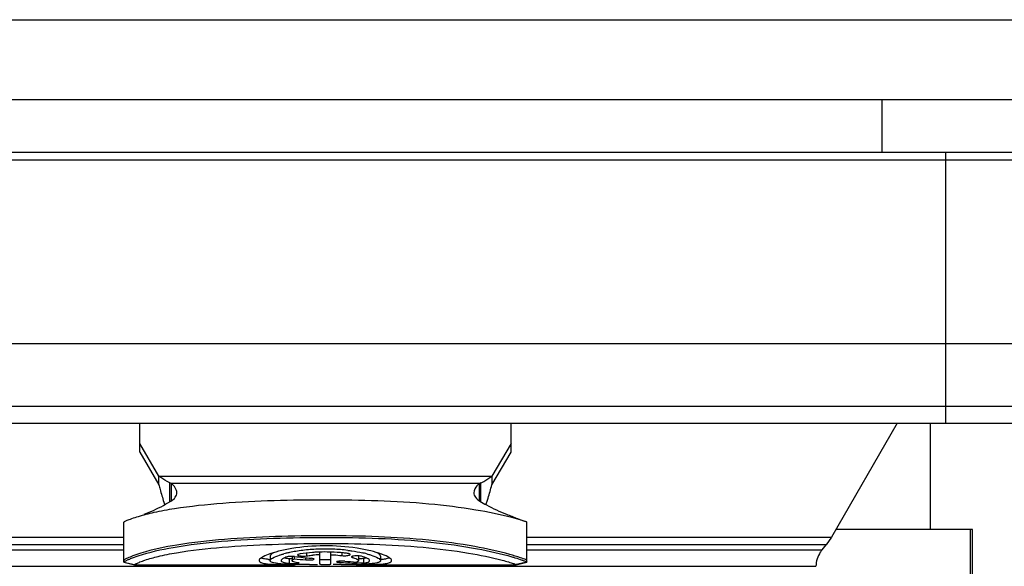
# Model space of a CAD drawing. Header units: millimetres. Extents: x 0 to 420, y 0 to 297.
# Tile 6 of 212: x 73 to 83, y 65 to 70. Entities that reach past the tile are written whole.
import ezdxf

# ---------------------------------------------------------------- set-up
doc = ezdxf.new("R2010")
doc.units = ezdxf.units.MM
doc.header["$LTSCALE"] = 23.1
doc.layers.get('0').update_dxf_attribs({"linetype": 'CONTINUOUS'})
doc.layers.add('DIM_PILOTEES', color=7, linetype='CONTINUOUS')
doc.styles.get("Standard").update_dxf_attribs({"font": 'txt', "width": 0.7})
doc.dimstyles.new('DIMSTYLE_1', dxfattribs={"dimtxt": 2.5, "dimasz": 3.5, "dimexe": 2, "dimexo": 0, "dimtad": 1, "dimlfac": 2, "dimdsep": 46, "dimtxsty": 'STANDARD', "dimblk": '_FILLED', "dimblk1": '_FILLED', "dimblk2": '_FILLED', "dimcen": 0.09, "dimazin": 2, "dimtp": 0.5, "dimtm": 0.5, "dimtfac": 1, "dimtofl": 0, "dimtmove": 0, "dimatfit": 3, "dimldrblk": '_FILLED', "dimfxl": 1, "dimtolj": 1, "dimarcsym": 0})

# ---------------------------------------------------------------- blocks, each defined once
blk = doc.blocks.new('_FILLED')
at = {"color": 0, "linetype": 'BYBLOCK'}
blk.add_solid([(0, 0), (-1, 0.1429), (-1, -0.1429)], dxfattribs=at)
blk = doc.blocks.new('*D0')
at = {"layer": 'DIM_PILOTEES', "color": 2, "linetype": 'CONTINUOUS'}
for p, q in [((43.519, 68.9318), (43.519, 35.6938)), ((200.519, 68.9318), (200.519, 35.6938)), ((43.519, 37.6938), (122.019, 37.6938)), ((200.519, 37.6938), (122.019, 37.6938))]:
    blk.add_line(p, q, dxfattribs=at)
at = {"layer": 'DIM_PILOTEES', "color": 2, "linetype": 'CONTINUOUS', "xscale": 3.5, "yscale": 3.5, "zscale": 3.5, "rotation": 180}
blk.add_blockref('_FILLED', (43.519, 37.6938), dxfattribs=at)
at = {"layer": 'DIM_PILOTEES', "color": 2, "linetype": 'CONTINUOUS', "xscale": 3.5, "yscale": 3.5, "zscale": 3.5}
blk.add_blockref('_FILLED', (200.519, 37.6938), dxfattribs=at)
at = {"layer": 'DIM_PILOTEES', "color": 2, "linetype": 'CONTINUOUS', "insert": (122.019, 40.8188), "char_height": 2.5, "width": 7.767857, "attachment_point": 2, "line_spacing_factor": 0.9}
blk.add_mtext('{\\ftxt;\\W0.0001;\\H0.0001;\\~}{\\ftxt;\\W2.0714285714;\\H2.5; }{\\ftxt;\\W0.0001;\\H0.0001;\\~}', dxfattribs=at)

msp = doc.modelspace()

# ---------------------------------------------------------------- linework, layer by layer
at = {"color": 7, "linetype": 'CONTINUOUS'}
for p, q in [((44.519, 69.9305), (199.519, 69.9305)), ((44.519, 69.1805), (199.519, 69.1805)), ((81.594, 68.6805), (81.594, 69.1805)), ((84.094, 68.6805), (68.594, 68.6805)), ((83.9138, 68.6068), (68.7741, 68.6068)), ((82.194, 66.1305), (82.194, 68.6805)), ((68.744, 66.8805), (83.944, 66.8805)), ((68.8618, 66.2913), (83.8261, 66.2913)), ((69.0579, 66.1305), (83.63, 66.1305)), ((74.594, 65.8564), (74.594, 66.1305)), ((78.094, 65.8564), (78.094, 66.1305)), ((81.7354, 66.1305), (81.1159, 65.0574)), ((74.7747, 65.6334), (74.594, 65.9396)), ((78.094, 65.9396), (77.9133, 65.6334)), ((74.594, 65.8564), (74.7747, 65.5502)), ((77.9133, 65.5502), (78.094, 65.8564)), ((74.7747, 65.5502), (74.7747, 65.6334)), ((74.7747, 65.6334), (77.9133, 65.6334)), ((77.9133, 65.6334), (77.9133, 65.5502)), ((74.877, 65.3906), (74.877, 65.5706)), ((74.8924, 65.5644), (74.877, 65.5706)), ((74.8924, 65.4004), (74.8924, 65.5644)), ((77.7955, 65.5644), (74.8924, 65.5644)), ((77.811, 65.5706), (77.7955, 65.5644)), ((77.7955, 65.4004), (77.7955, 65.5644)), ((77.811, 65.3906), (77.811, 65.5706)), ((74.8307, 65.364), (74.8288, 65.3687)), ((74.444, 64.8235), (74.444, 65.1985)), ((78.244, 64.8235), (78.244, 65.1985)), ((71.5721, 65.0573), (74.444, 65.0574)), ((74.444, 64.986), (71.6222, 64.986)), ((78.244, 65.0574), (81.1159, 65.0574)), ((81.0659, 64.986), (78.244, 64.986)), ((81.0266, 64.9392), (81.0659, 64.986)), ((81.1159, 65.0574), (81.0659, 64.986)), ((71.6614, 64.9392), (74.444, 64.9392)), ((75.8231, 64.8798), (75.8231, 64.8368)), ((76.1544, 64.88), (76.1647, 64.8811)), ((76.1647, 64.9077), (76.1647, 64.8811)), ((76.2919, 64.8029), (76.2919, 64.9167)), ((76.3961, 64.8029), (76.3961, 64.9168)), ((76.5002, 64.9102), (76.5002, 64.8842)), ((76.6, 64.8775), (76.6, 64.866)), ((76.6565, 64.8798), (76.6565, 64.8368)), ((76.8648, 64.8798), (76.8648, 64.8368)), ((78.244, 64.9392), (81.0266, 64.9392)), ((71.7198, 64.7832), (80.9682, 64.7832)), ((74.444, 64.8235), (74.544, 64.7985)), ((74.4441, 64.8234), (74.5441, 64.7984)), ((74.4618, 64.8342), (74.4758, 64.8409)), ((74.5441, 64.7984), (74.544, 64.7985)), ((74.5442, 64.7984), (74.5441, 64.7984)), ((74.5442, 64.7984), (76.053, 64.7984)), ((76.0027, 64.8534), (76.0027, 64.8108)), ((76.0118, 64.8526), (76.0027, 64.8534)), ((76.0315, 64.8753), (76.0315, 64.8368)), ((76.0455, 64.8509), (76.0511, 64.8536)), ((76.0511, 64.8753), (76.0511, 64.8536)), ((76.1605, 64.8435), (76.1605, 64.8636)), ((76.4501, 64.7986), (76.4184, 64.7986)), ((76.4921, 64.7988), (76.4501, 64.7986)), ((76.4758, 64.8307), (76.4758, 64.8202)), ((76.5971, 64.8669), (76.6, 64.866)), ((76.6337, 64.8117), (76.6337, 64.8232)), ((76.635, 64.7984), (78.1438, 64.7984)), ((76.7048, 64.856), (76.7048, 64.8133)), ((76.7315, 64.8612), (76.7216, 64.8589)), ((78.1439, 64.7984), (78.1438, 64.7984)), ((78.1439, 64.7984), (78.2439, 64.8234)), ((78.144, 64.7985), (78.1439, 64.7984)), ((78.244, 64.8235), (78.144, 64.7985))]:
    msp.add_line(p, q, dxfattribs=at)
at = {"color": 3, "linetype": 'CONTINUOUS'}
for p, q in [((82.044, 66.1305), (82.044, 65.1305)), ((82.444, 65.1305), (81.1581, 65.1305)), ((82.4243, 62.676), (82.4243, 65.1305)), ((82.444, 62.5883), (82.444, 65.1305))]:
    msp.add_line(p, q, dxfattribs=at)
at = {"color": 7, "linetype": 'CONTINUOUS'}
for centre, radius, start, end in [((77.0081, 66.2715), 2.359, 201.99429, 202.50272), ((75.5557, 66.3227), 2.4932, 337.38832, 337.59541), ((75.7472, 66.2439), 2.2862, 337.5922, 338.01605), ((76.2056, 63.9336), 0.9992, 103.38807, 104.63864), ((76.2394, 63.7909), 1.1459, 101.74253, 103.38167), ((76.2791, 63.5995), 1.3413, 99.14801, 101.73975), ((76.3139, 63.3918), 1.5519, 96.77044, 99.19412), ((76.3384, 63.1834), 1.7617, 92.1711, 96.76448), ((76.3394, 63.5928), 1.3003, 92.0954, 95.02095), ((76.3437, 63.2693), 1.6485, 91.8064, 92.64372), ((76.344, 63.0786), 1.8667, 87.77219, 92.21991), ((76.3439, 63.2581), 1.6597, 88.58999, 91.80181), ((76.3439, 63.2527), 1.6651, 88.20342, 88.59476), ((76.347, 63.1505), 1.7947, 83.33874, 87.77997), ((76.464, 63.8592), 1.0758, 75.42692, 77.68082), ((76.6486, 64.2759), 0.6611, 69.2132, 70.24946), ((81.2144, 64.7817), 0.245, 140.01888, 146.6337), ((74.7943, 64.1565), 0.7549, 113.70538, 114.95255), ((75.8873, 65.662), 0.8181, 264.48838, 265.43213), ((76.1322, 68.6702), 3.8707, 268.07632, 268.95418), ((76.0454, 65.5013), 0.6922, 269.17196, 270.24446), ((76.3021, 93.0148), 28.2163, 269.78427, 269.93399), ((76.4467, 77.459), 12.6603, 270.20536, 270.5185), ((76.5062, 71.3493), 6.5503, 270.48232, 271.05258), ((76.5656, 68.2877), 3.4881, 270.99972, 271.97393), ((76.6531, 65.2253), 0.414, 267.30316, 267.67324), ((76.6563, 65.3047), 0.4935, 267.68307, 268.44162), ((77.7183, 63.4765), 1.4471, 70.52437, 70.64149)]:
    msp.add_arc(centre, radius, start, end, dxfattribs=at)
for centre, start_param, end_param in [((77.1978, 68.7984), -1.737081, -1.721092), ((77.4062, 68.7984), -1.767185, -1.743943), ((77.1978, 68.7984), -1.675202, -1.652317), ((77.4062, 68.7984), -1.697907, -1.682065)]:
    msp.add_ellipse(centre, major_axis=(6.9282, 0), ratio=0.57735, start_param=start_param, end_param=end_param, dxfattribs=at)
for points, knots in [([(74.877, 65.5706), (74.8683, 65.5743), (74.8321, 65.5918), (74.7992, 65.6151), (74.7747, 65.6334)], [0, 0, 0, 0, 0.235786, 1, 1, 1, 1]), ([(77.811, 65.5706), (77.8197, 65.5743), (77.8558, 65.5918), (77.8887, 65.6151), (77.9133, 65.6334)], [0, 0, 0, 0, 0.235786, 1, 1, 1, 1]), ([(74.7747, 65.5502), (74.7785, 65.536), (74.7932, 65.4818), (74.8086, 65.4277), (74.8209, 65.3881)], [0, 0, 0, 0, 0.2615, 1, 1, 1, 1]), ([(74.944, 65.4762), (74.944, 65.4836), (74.9381, 65.5183), (74.9132, 65.5465), (74.8924, 65.5644)], [0, 0, 0, 0, 0.21102, 1, 1, 1, 1]), ([(77.7955, 65.5644), (77.7876, 65.5576), (77.763, 65.5339), (77.744, 65.5004), (77.744, 65.4762)], [0, 0, 0, 0, 0.301582, 1, 1, 1, 1]), ([(77.8671, 65.3881), (77.871, 65.4008), (77.8872, 65.4546), (77.9021, 65.5088), (77.9133, 65.5502)], [0, 0, 0, 0, 0.236713, 1, 1, 1, 1]), ([(74.8875, 65.3968), (74.9034, 65.4065), (74.931, 65.4274), (74.944, 65.4613), (74.944, 65.4762)], [0, 0, 0, 0, 0.554301, 1, 1, 1, 1]), ([(77.744, 65.4762), (77.744, 65.4613), (77.7569, 65.4274), (77.7845, 65.4065), (77.8005, 65.3968)], [0, 0, 0, 0, 0.445699, 1, 1, 1, 1]), ([(78.1028, 65.2421), (77.9909, 65.2712), (77.7309, 65.323), (77.3087, 65.3754), (76.8365, 65.4027), (76.3498, 65.4095), (75.8622, 65.4031), (75.3855, 65.3796), (75.0071, 65.3414), (74.7415, 65.2934), (74.6279, 65.2651), (74.579, 65.2504)], [0, 0, 0, 0, 0.097736, 0.223888, 0.359569, 0.497511, 0.635495, 0.771925, 0.90109, 0.956788, 1, 1, 1, 1]), ([(74.6366, 65.2732), (74.6577, 65.2812), (74.7442, 65.3163), (74.827, 65.36), (74.8875, 65.3968)], [0, 0, 0, 0, 0.241735, 1, 1, 1, 1]), ([(77.8005, 65.3968), (77.8211, 65.3843), (77.9018, 65.3374), (77.9866, 65.2976), (78.0513, 65.2732)], [0, 0, 0, 0, 0.258871, 1, 1, 1, 1]), ([(74.579, 65.2504), (74.5577, 65.244), (74.5284, 65.2346), (74.4936, 65.2215), (74.475, 65.2141), (74.4616, 65.2079), (74.4517, 65.2036), (74.4473, 65.2004), (74.444, 65.1992), (74.444, 65.1985)], [0, 0, 0, 0, 0.461173, 0.634191, 0.770804, 0.873204, 0.943868, 0.98529, 1, 1, 1, 1]), ([(78.0513, 65.2732), (78.0684, 65.2668), (78.1214, 65.2466), (78.174, 65.2255), (78.2097, 65.2112)], [0, 0, 0, 0, 0.321438, 1, 1, 1, 1]), ([(78.2089, 65.2116), (78.2023, 65.2137), (78.1672, 65.2248), (78.1317, 65.2346), (78.1028, 65.2421)], [0, 0, 0, 0, 0.187491, 1, 1, 1, 1]), ([(78.244, 65.1985), (78.244, 65.1987), (78.243, 65.1991), (78.2417, 65.1999), (78.2389, 65.201), (78.2332, 65.2033), (78.223, 65.2069), (78.2142, 65.2099), (78.2089, 65.2116)], [0, 0, 0, 0, 0.01777, 0.064233, 0.140735, 0.248174, 0.558634, 1, 1, 1, 1]), ([(78.0818, 64.8949), (77.9733, 64.9249), (77.7202, 64.9795), (77.3064, 65.0355), (76.8406, 65.0653), (76.3582, 65.0731), (75.8747, 65.0661), (75.4027, 65.0414), (74.9785, 64.9951), (74.7164, 64.9409), (74.6056, 64.9066)], [0, 0, 0, 0, 0.096384, 0.22147, 0.357386, 0.495976, 0.634656, 0.771572, 0.900661, 1, 1, 1, 1]), ([(74.58, 64.8814), (74.6872, 64.917), (74.9478, 64.9748), (75.3747, 65.0239), (75.8569, 65.0505), (76.5148, 65.0599), (77.1589, 65.0415), (77.7419, 64.9598), (77.9958, 64.9028), (78.1027, 64.872)], [0, 0, 0, 0, 0.095412, 0.224556, 0.36286, 0.503154, 0.780571, 0.905977, 1, 1, 1, 1]), ([(74.6439, 64.8409), (74.6842, 64.8544), (74.7823, 64.8815), (75.0246, 64.9293), (75.3842, 64.9682), (75.8449, 64.9928), (76.3204, 65.0002), (76.7955, 64.9942), (77.2544, 64.9685), (77.6595, 64.9181), (77.9066, 64.8686), (78.0109, 64.8409)], [0, 0, 0, 0, 0.037619, 0.089878, 0.218385, 0.357137, 0.498081, 0.639067, 0.777424, 0.904508, 1, 1, 1, 1]), ([(76.872, 64.8981), (76.839, 64.91), (76.763, 64.9315), (76.5841, 64.9662), (76.3342, 64.9834), (76.0855, 64.9639), (75.9102, 64.9279), (75.8367, 64.9061), (75.8051, 64.8941)], [0, 0, 0, 0, 0.097098, 0.218374, 0.504457, 0.788052, 0.9065, 1, 1, 1, 1]), ([(74.6056, 64.9066), (74.5797, 64.8985), (74.537, 64.8841), (74.4897, 64.8651), (74.4648, 64.8531), (74.4543, 64.8472), (74.448, 64.8434), (74.4451, 64.8414), (74.444, 64.841)], [0, 0, 0, 0, 0.465515, 0.774064, 0.872906, 0.939791, 0.980351, 1, 1, 1, 1]), ([(74.4908, 64.8476), (74.4965, 64.8502), (74.5258, 64.8626), (74.5558, 64.8734), (74.58, 64.8814)], [0, 0, 0, 0, 0.196998, 1, 1, 1, 1]), ([(75.8051, 64.8941), (75.783, 64.8857), (75.754, 64.8734), (75.7256, 64.8524), (75.719, 64.8414), (75.719, 64.8368)], [0, 0, 0, 0, 0.668481, 0.871564, 1, 1, 1, 1]), ([(75.864, 64.9137), (75.8533, 64.9087), (75.8379, 64.9012), (75.8231, 64.8861), (75.8231, 64.8798)], [0, 0, 0, 0, 0.649909, 1, 1, 1, 1]), ([(75.8231, 64.8368), (75.8231, 64.8411), (75.8303, 64.8515), (75.8596, 64.8703), (75.8892, 64.8812), (75.9118, 64.8884)], [0, 0, 0, 0, 0.121996, 0.323416, 1, 1, 1, 1]), ([(75.9118, 64.8884), (75.9151, 64.8895), (75.9287, 64.8937), (75.9425, 64.8976), (75.9531, 64.9004)], [0, 0, 0, 0, 0.235513, 1, 1, 1, 1]), ([(76.0315, 64.8767), (76.0222, 64.8768), (76.0059, 64.8761), (75.9897, 64.8738), (75.9831, 64.8716)], [0, 0, 0, 0, 0.574036, 1, 1, 1, 1]), ([(76.0543, 64.8753), (76.0525, 64.8755), (76.0449, 64.8763), (76.0373, 64.8766), (76.0315, 64.8767)], [0, 0, 0, 0, 0.234581, 1, 1, 1, 1]), ([(76.105, 64.8997), (76.0994, 64.8988), (76.0924, 64.8975), (76.0828, 64.8928), (76.0828, 64.8902)], [0, 0, 0, 0, 0.681245, 1, 1, 1, 1]), ([(76.0828, 64.8902), (76.0828, 64.887), (76.0955, 64.8823), (76.1038, 64.8811), (76.1108, 64.8804)], [0, 0, 0, 0, 0.311415, 1, 1, 1, 1]), ([(76.2677, 64.916), (76.2532, 64.9153), (76.1988, 64.9121), (76.1445, 64.9061), (76.105, 64.8997)], [0, 0, 0, 0, 0.265255, 1, 1, 1, 1]), ([(76.1108, 64.8804), (76.1125, 64.8802), (76.1197, 64.8795), (76.1269, 64.8792), (76.1324, 64.8792)], [0, 0, 0, 0, 0.237622, 1, 1, 1, 1]), ([(76.1647, 64.8811), (76.1696, 64.8818), (76.1898, 64.8846), (76.2101, 64.8867), (76.2256, 64.8881)], [0, 0, 0, 0, 0.238422, 1, 1, 1, 1]), ([(76.5523, 64.9042), (76.5401, 64.9059), (76.4882, 64.9122), (76.436, 64.9157), (76.3961, 64.9169)], [0, 0, 0, 0, 0.236043, 1, 1, 1, 1]), ([(76.3961, 64.8922), (76.4051, 64.8919), (76.4399, 64.8902), (76.4746, 64.8873), (76.5002, 64.8842)], [0, 0, 0, 0, 0.260948, 1, 1, 1, 1]), ([(76.5002, 64.8842), (76.5079, 64.8832), (76.5237, 64.8824), (76.5462, 64.8831), (76.5639, 64.8858), (76.5744, 64.8888), (76.5771, 64.8915)], [0, 0, 0, 0, 0.299342, 0.605919, 0.854241, 1, 1, 1, 1]), ([(76.5663, 64.9015), (76.5652, 64.9018), (76.5606, 64.9029), (76.556, 64.9037), (76.5523, 64.9042)], [0, 0, 0, 0, 0.223507, 1, 1, 1, 1]), ([(76.5552, 64.9331), (76.5676, 64.9316), (76.614, 64.9256), (76.6601, 64.9176), (76.6935, 64.9102)], [0, 0, 0, 0, 0.267938, 1, 1, 1, 1]), ([(76.5784, 64.8939), (76.5784, 64.8956), (76.5738, 64.8994), (76.5694, 64.9006), (76.5663, 64.9015)], [0, 0, 0, 0, 0.343991, 1, 1, 1, 1]), ([(76.6853, 64.8776), (76.6779, 64.8797), (76.6607, 64.8819), (76.6345, 64.8827), (76.6112, 64.8802), (76.5968, 64.8775), (76.5925, 64.8744)], [0, 0, 0, 0, 0.243722, 0.552103, 0.831256, 1, 1, 1, 1]), ([(76.7606, 64.8368), (76.7606, 64.8404), (76.7545, 64.8489), (76.7295, 64.8637), (76.7045, 64.8721), (76.6853, 64.8776)], [0, 0, 0, 0, 0.119941, 0.320346, 1, 1, 1, 1]), ([(76.7347, 64.9004), (76.7383, 64.8994), (76.7522, 64.8957), (76.766, 64.8917), (76.7761, 64.8884)], [0, 0, 0, 0, 0.264319, 1, 1, 1, 1]), ([(76.7761, 64.8884), (76.7987, 64.8812), (76.8283, 64.8703), (76.8576, 64.8515), (76.8648, 64.8411), (76.8648, 64.8368)], [0, 0, 0, 0, 0.676612, 0.87802, 1, 1, 1, 1]), ([(76.8648, 64.8798), (76.8648, 64.8861), (76.8501, 64.9011), (76.8347, 64.9087), (76.824, 64.9136)], [0, 0, 0, 0, 0.350243, 1, 1, 1, 1]), ([(76.969, 64.8368), (76.969, 64.8414), (76.9624, 64.8524), (76.9341, 64.8733), (76.9053, 64.8856), (76.8832, 64.894)], [0, 0, 0, 0, 0.128566, 0.331664, 1, 1, 1, 1]), ([(78.2352, 64.845), (78.2188, 64.8522), (78.1679, 64.87), (78.1164, 64.8853), (78.0818, 64.8949)], [0, 0, 0, 0, 0.332635, 1, 1, 1, 1]), ([(74.444, 64.8235), (74.444, 64.824), (74.4459, 64.825), (74.4487, 64.8273), (74.4546, 64.8304), (74.4591, 64.8328), (74.4618, 64.8342)], [0, 0, 0, 0, 0.070282, 0.255346, 0.562497, 1, 1, 1, 1]), ([(74.544, 64.7985), (74.544, 64.7991), (74.5468, 64.8), (74.55, 64.8025), (74.557, 64.8062), (74.5665, 64.8112), (74.58, 64.8171), (74.606, 64.8277), (74.6279, 64.8355), (74.6439, 64.8409)], [0, 0, 0, 0, 0.016988, 0.060579, 0.128649, 0.226314, 0.36053, 0.533711, 1, 1, 1, 1]), ([(75.719, 64.8368), (75.719, 64.8315), (75.7267, 64.8232), (75.74, 64.8174), (75.7635, 64.8105), (75.8031, 64.8051), (75.8376, 64.8026), (75.8574, 64.8017)], [0, 0, 0, 0, 0.107732, 0.191316, 0.300426, 0.598288, 1, 1, 1, 1]), ([(75.7701, 64.8527), (75.7669, 64.8533), (75.756, 64.8554), (75.7452, 64.8583), (75.7379, 64.8613)], [0, 0, 0, 0, 0.289879, 1, 1, 1, 1]), ([(75.8087, 64.8476), (75.8052, 64.848), (75.7922, 64.8493), (75.7794, 64.8511), (75.7701, 64.8527)], [0, 0, 0, 0, 0.273771, 1, 1, 1, 1]), ([(75.9059, 64.8076), (75.894, 64.8089), (75.8725, 64.8119), (75.8455, 64.8175), (75.8231, 64.8277), (75.8231, 64.8368)], [0, 0, 0, 0, 0.399088, 0.695668, 1, 1, 1, 1]), ([(75.8574, 64.8017), (75.8701, 64.801), (75.9278, 64.7988), (75.9856, 64.7985), (76.0307, 64.7984)], [0, 0, 0, 0, 0.219379, 1, 1, 1, 1]), ([(76.0023, 64.8016), (75.9933, 64.8019), (75.9611, 64.8032), (75.929, 64.8052), (75.9059, 64.8076)], [0, 0, 0, 0, 0.279853, 1, 1, 1, 1]), ([(75.9831, 64.8716), (75.9688, 64.8667), (75.9501, 64.8596), (75.9315, 64.8468), (75.9273, 64.8398), (75.9273, 64.8368)], [0, 0, 0, 0, 0.669132, 0.8709, 1, 1, 1, 1]), ([(75.9273, 64.8368), (75.9273, 64.8336), (75.9334, 64.8259), (75.9491, 64.8202), (75.9729, 64.8144), (75.9918, 64.812), (76.0027, 64.8108)], [0, 0, 0, 0, 0.11589, 0.309752, 0.604398, 1, 1, 1, 1]), ([(75.98, 64.8564), (75.9784, 64.8567), (75.9721, 64.8578), (75.9659, 64.859), (75.9614, 64.86)], [0, 0, 0, 0, 0.268102, 1, 1, 1, 1]), ([(76.0027, 64.8534), (76.0007, 64.8536), (75.9931, 64.8545), (75.9856, 64.8556), (75.98, 64.8564)], [0, 0, 0, 0, 0.264592, 1, 1, 1, 1]), ([(76.0027, 64.8108), (76.0048, 64.8105), (76.0157, 64.8096), (76.0266, 64.8093), (76.0354, 64.8092)], [0, 0, 0, 0, 0.19787, 1, 1, 1, 1]), ([(76.0314, 64.8518), (76.0296, 64.8519), (76.0231, 64.852), (76.0166, 64.8523), (76.0118, 64.8526)], [0, 0, 0, 0, 0.269299, 1, 1, 1, 1]), ([(76.0315, 64.8368), (76.0315, 64.8394), (76.0359, 64.8456), (76.0418, 64.8489), (76.0455, 64.8509)], [0, 0, 0, 0, 0.376212, 1, 1, 1, 1]), ([(76.088, 64.8159), (76.0738, 64.8178), (76.0564, 64.8198), (76.0315, 64.8306), (76.0315, 64.8368)], [0, 0, 0, 0, 0.696703, 1, 1, 1, 1]), ([(76.0483, 64.8091), (76.0515, 64.8091), (76.063, 64.8092), (76.0745, 64.8096), (76.0828, 64.8103)], [0, 0, 0, 0, 0.277578, 1, 1, 1, 1]), ([(76.1958, 64.7988), (76.1841, 64.7988), (76.1394, 64.799), (76.0946, 64.7995), (76.0616, 64.8001)], [0, 0, 0, 0, 0.261697, 1, 1, 1, 1]), ([(76.0828, 64.8103), (76.0842, 64.8104), (76.0884, 64.8108), (76.0927, 64.8112), (76.0955, 64.8121)], [0, 0, 0, 0, 0.329409, 1, 1, 1, 1]), ([(76.0974, 64.8132), (76.0974, 64.8141), (76.0928, 64.815), (76.0903, 64.8156), (76.088, 64.8159)], [0, 0, 0, 0, 0.276634, 1, 1, 1, 1]), ([(76.0955, 64.8121), (76.096, 64.8122), (76.0967, 64.8124), (76.0974, 64.813), (76.0974, 64.8132)], [0, 0, 0, 0, 0.666092, 1, 1, 1, 1]), ([(76.1605, 64.8435), (76.1682, 64.8428), (76.184, 64.8422), (76.2063, 64.8427), (76.224, 64.8448), (76.2344, 64.8466), (76.2374, 64.8488)], [0, 0, 0, 0, 0.300828, 0.609054, 0.858312, 1, 1, 1, 1]), ([(76.2386, 64.8506), (76.2386, 64.8515), (76.2359, 64.8536), (76.2275, 64.8563), (76.219, 64.8576), (76.2126, 64.8582)], [0, 0, 0, 0, 0.102334, 0.303153, 1, 1, 1, 1]), ([(76.2374, 64.8488), (76.2377, 64.8491), (76.2383, 64.8496), (76.2386, 64.8503), (76.2386, 64.8506)], [0, 0, 0, 0, 0.570705, 1, 1, 1, 1]), ([(76.3961, 64.8454), (76.3961, 64.845), (76.3941, 64.8449), (76.3917, 64.8444), (76.3866, 64.8441), (76.3774, 64.8436), (76.3629, 64.8434), (76.344, 64.8432), (76.3251, 64.8434), (76.3105, 64.8436), (76.3013, 64.8441), (76.2963, 64.8444), (76.2939, 64.8449), (76.2919, 64.845), (76.2919, 64.8454)], [0, 0, 0, 0, 0.010672, 0.03935, 0.085512, 0.147454, 0.309179, 0.499996, 0.690812, 0.852536, 0.91448, 0.960644, 0.989326, 1, 1, 1, 1]), ([(76.2919, 64.8029), (76.2919, 64.8025), (76.2939, 64.8023), (76.2963, 64.8018), (76.3013, 64.8016), (76.3105, 64.8011), (76.3251, 64.8008), (76.344, 64.8007), (76.3629, 64.8008), (76.3774, 64.8011), (76.3866, 64.8016), (76.3917, 64.8018), (76.3941, 64.8023), (76.3961, 64.8025), (76.3961, 64.8029)], [0, 0, 0, 0, 0.010667, 0.03936, 0.085499, 0.147388, 0.309115, 0.499967, 0.690816, 0.852563, 0.914488, 0.960646, 0.989336, 1, 1, 1, 1]), ([(76.5279, 64.8307), (76.5192, 64.8313), (76.5018, 64.8318), (76.4807, 64.8312), (76.4658, 64.8298), (76.4574, 64.8285), (76.4528, 64.8274), (76.4497, 64.826), (76.4497, 64.8252)], [0, 0, 0, 0, 0.330185, 0.659819, 0.79642, 0.901828, 0.969978, 1, 1, 1, 1]), ([(76.4497, 64.8252), (76.4497, 64.8244), (76.4528, 64.823), (76.4575, 64.822), (76.4659, 64.8209), (76.4722, 64.8204), (76.4758, 64.8202)], [0, 0, 0, 0, 0.087756, 0.287034, 0.597167, 1, 1, 1, 1]), ([(76.5906, 64.8717), (76.5906, 64.8713), (76.5917, 64.8685), (76.5949, 64.8676), (76.5971, 64.8669)], [0, 0, 0, 0, 0.158648, 1, 1, 1, 1]), ([(76.6, 64.866), (76.6029, 64.8652), (76.6134, 64.8623), (76.6237, 64.859), (76.631, 64.8561)], [0, 0, 0, 0, 0.280385, 1, 1, 1, 1]), ([(76.631, 64.8561), (76.632, 64.8557), (76.6357, 64.8541), (76.6394, 64.8524), (76.642, 64.8511)], [0, 0, 0, 0, 0.271529, 1, 1, 1, 1]), ([(76.6565, 64.8368), (76.6565, 64.8339), (76.6497, 64.8269), (76.642, 64.8247), (76.6369, 64.8232)], [0, 0, 0, 0, 0.355635, 1, 1, 1, 1]), ([(76.642, 64.8511), (76.6435, 64.8503), (76.6482, 64.8477), (76.6527, 64.8445), (76.6548, 64.8414)], [0, 0, 0, 0, 0.311787, 1, 1, 1, 1]), ([(76.7048, 64.8133), (76.696, 64.812), (76.6752, 64.8112), (76.6546, 64.811), (76.6429, 64.8114)], [0, 0, 0, 0, 0.432918, 1, 1, 1, 1]), ([(76.6572, 64.7984), (76.6733, 64.7985), (76.7311, 64.7987), (76.7889, 64.7996), (76.8306, 64.8017)], [0, 0, 0, 0, 0.278235, 1, 1, 1, 1]), ([(76.7048, 64.856), (76.7023, 64.8556), (76.6884, 64.8541), (76.6745, 64.8538), (76.6631, 64.8538)], [0, 0, 0, 0, 0.184647, 1, 1, 1, 1]), ([(76.7642, 64.806), (76.7583, 64.8055), (76.7322, 64.8035), (76.706, 64.8023), (76.6858, 64.8016)], [0, 0, 0, 0, 0.22714, 1, 1, 1, 1]), ([(76.7216, 64.8589), (76.7203, 64.8587), (76.7147, 64.8576), (76.7091, 64.8566), (76.7048, 64.856)], [0, 0, 0, 0, 0.235103, 1, 1, 1, 1]), ([(76.7048, 64.8133), (76.7129, 64.8145), (76.7274, 64.8172), (76.7461, 64.8222), (76.7606, 64.8303), (76.7606, 64.8368)], [0, 0, 0, 0, 0.39312, 0.686689, 1, 1, 1, 1]), ([(76.8648, 64.8368), (76.8648, 64.8327), (76.8594, 64.8262), (76.8496, 64.8212), (76.8327, 64.8152), (76.8038, 64.8099), (76.7786, 64.8072), (76.7642, 64.806)], [0, 0, 0, 0, 0.11289, 0.197419, 0.306411, 0.601973, 1, 1, 1, 1]), ([(76.8306, 64.8017), (76.8504, 64.8026), (76.8849, 64.8051), (76.9245, 64.8105), (76.9479, 64.8174), (76.9613, 64.8232), (76.969, 64.8315), (76.969, 64.8368)], [0, 0, 0, 0, 0.401708, 0.699561, 0.80867, 0.892256, 1, 1, 1, 1]), ([(76.9178, 64.8527), (76.9141, 64.8521), (76.8976, 64.8494), (76.881, 64.8477), (76.868, 64.8466)], [0, 0, 0, 0, 0.221309, 1, 1, 1, 1]), ([(76.9501, 64.8613), (76.9479, 64.8604), (76.9374, 64.8566), (76.9264, 64.8543), (76.9178, 64.8527)], [0, 0, 0, 0, 0.210499, 1, 1, 1, 1]), ([(78.0109, 64.8409), (78.031, 64.8355), (78.059, 64.8277), (78.093, 64.8174), (78.1115, 64.8114), (78.1253, 64.8064), (78.1341, 64.8029), (78.139, 64.8008), (78.1417, 64.7998), (78.1429, 64.7991), (78.144, 64.7987), (78.144, 64.7985)], [0, 0, 0, 0, 0.448049, 0.622879, 0.761964, 0.865714, 0.937425, 0.96319, 0.982622, 0.995082, 1, 1, 1, 1]), ([(78.1027, 64.872), (78.1124, 64.8692), (78.1443, 64.8598), (78.176, 64.8495), (78.1979, 64.8418)], [0, 0, 0, 0, 0.301187, 1, 1, 1, 1]), ([(78.2007, 64.8408), (78.21, 64.8376), (78.2239, 64.8325), (78.2377, 64.8272), (78.2421, 64.8248)], [0, 0, 0, 0, 0.666213, 1, 1, 1, 1]), ([(78.2421, 64.8248), (78.2426, 64.8246), (78.2431, 64.8242), (78.244, 64.8237), (78.244, 64.8235)], [0, 0, 0, 0, 0.715557, 1, 1, 1, 1])]:
    msp.add_open_spline(points, degree=3, knots=knots, dxfattribs=at)
for points in [[(76.1324, 64.8792), (76.1397, 64.8791), (76.1471, 64.8793), (76.1544, 64.88)], [(76.5771, 64.8915), (76.5778, 64.8921), (76.5784, 64.893), (76.5784, 64.8939)], [(81.0097, 64.9165), (80.9841, 64.8776), (80.969, 64.8297), (80.9682, 64.7832)], [(76.5925, 64.8744), (76.5916, 64.8738), (76.5906, 64.8728), (76.5906, 64.8717)], [(76.6548, 64.8414), (76.6558, 64.8401), (76.6565, 64.8385), (76.6565, 64.8368)]]:
    msp.add_open_spline(points, degree=3, dxfattribs=at)

# ---------------------------------------------------------------- dimensions: what is measured, and where the dimension line sits
at = {"layer": 'DIM_PILOTEES', "color": 2, "linetype": 'CONTINUOUS'}
dim = msp.add_linear_dim(base=(200.519, 37.6938), p1=(43.519, 68.9318), p2=(200.519, 68.9318), text='{\\ftxt;\\W0.0001;\\H0.0001;\\~}{\\ftxt;\\W2.0714285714;\\H2.5; }{\\ftxt;\\W0.0001;\\H0.0001;\\~}', dimstyle='DIMSTYLE_1', dxfattribs=at)
dim.commit()
dim.dimension.update_dxf_attribs({"geometry": '*D0', "text_midpoint": (121.6618, 37.6938), "dimtype": 160})

doc.saveas('drawing.dxf')
